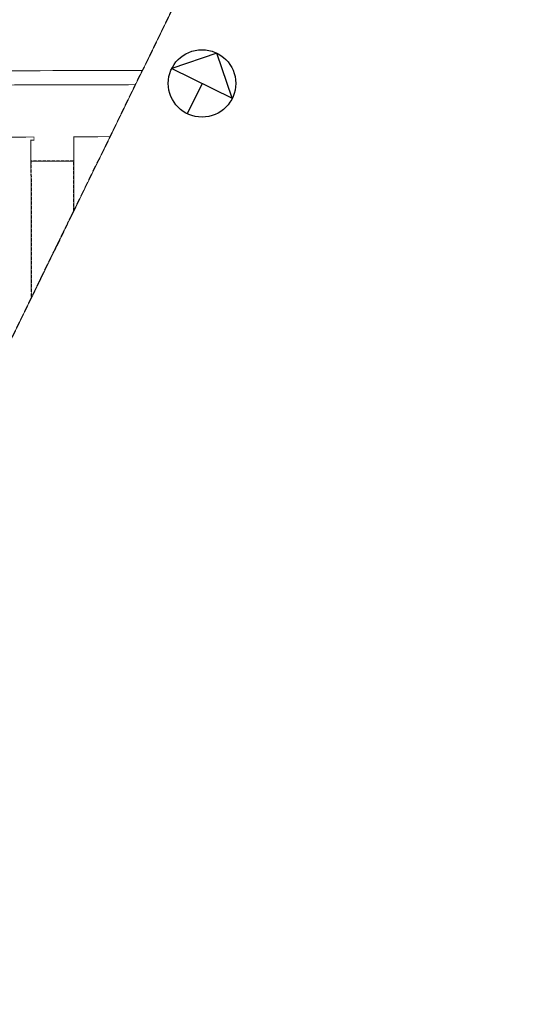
# Model space of a CAD drawing. Header units: millimetres. Extents: x -111114 to 169936, y -100721 to 166853.
# Tile 7 of 10: x 103255 to 156460, y -100654 to 1515. Entities that reach past the tile are written whole.
import ezdxf

# ---------------------------------------------------------------- set-up
doc = ezdxf.new("R2010")
doc.units = ezdxf.units.MM
doc.header["$LTSCALE"] = 100
doc.linetypes.add('HIDDEN', pattern=[9.525, 6.35, -3.175])
doc.linetypes.add('HIDDEN2', pattern=[4.7625, 3.175, -1.5875])
for name, color, linetype in [('T--L9020_PAND', 1, 'Continuous'), ('T--L9033_SCHEIDING', 14, 'FENCELINE1'), ('T--L9041_ONBEGROEID', 15, 'HIDDEN2'), ('T--L9041_WEGDEEL', 8, 'Continuous'), ('X--L$5--_NOORDPIJL', 8, 'Continuous'), ('X--T$7--_RASTERVERDELING', 8, 'HIDDEN')]:
    doc.layers.add(name, color=color, linetype=linetype)
doc.linetypes.add('FENCELINE1', pattern='A,6.35,-2.54,[133,ltypeshp.shx,S=2.54,R=0,X=-2.54,Y=0],-2.54,25.4', length=36.83)

# ---------------------------------------------------------------- blocks, each defined once
blk = doc.blocks.new('NOORDPIJL')
at = {"flags": 128}
for points in [[(-5000, 0), (5000, 0), (0, 5000), (-5000, 0)], [(0, 0), (0, -5000)]]:
    blk.add_lwpolyline(points, dxfattribs=at)
blk.add_circle((0, 0), 5000)

msp = doc.modelspace()

# ---------------------------------------------------------------- linework, layer by layer
at = {"layer": 'T--L9020_PAND', "const_width": 100, "flags": 128}
for points in [[(88929, -32162), (102132, -32127), (104464, -27355), (104425, -13180), (104420, -10978), (104739, -10977), (104739, -10657), (88871, -10700), (88879, -13220), (88929, -32162)], [(112641, -10623), (108860, -10628), (108863, -13148), (108870, -18340), (112641, -10623)]]:
    msp.add_lwpolyline(points, dxfattribs=at)
at = {"layer": 'T--L9033_SCHEIDING', "const_width": 25, "flags": 128}
msp.add_lwpolyline([(108863, -13148), (104425, -13180)], dxfattribs=at)
at = {"layer": 'T--L9041_ONBEGROEID', "flags": 128}
msp.add_lwpolyline([(108870, -18340), (108863, -13148), (104425, -13180), (104464, -27355), (108870, -18340)], dxfattribs=at)
at = {"layer": 'T--L9041_WEGDEEL', "const_width": 100, "flags": 128}
for points in [[(13956, -4029), (15181, -4041), (116003, -3745), (119434, 3276), (101135, 3225), (101094, 3225), (93735, 3198), (87880, 3176), (16473, 2913), (16017, 2884), (15565, 2955)], [(16607, -5511), (17929, -5480), (115279, -5227), (116003, -3745), (15181, -4041)], [(88871, -10700), (104739, -10657), (104739, -10977), (104420, -10978), (104425, -13180), (108863, -13148), (108860, -10628), (112641, -10623), (115279, -5227), (17929, -5480)]]:
    msp.add_lwpolyline(points, dxfattribs=at)
at = {"layer": 'X--T$7--_RASTERVERDELING', "flags": 128}
msp.add_lwpolyline([(-111047, -12835), (68641, -100654), (156460, 79034), (-23228, 166853), (-111047, -12835)], dxfattribs=at)

# ---------------------------------------------------------------- block references
at = {"layer": 'X--L$5--_NOORDPIJL', "xscale": 0.7, "yscale": 0.7, "zscale": 0.7, "rotation": 333.953832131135}
msp.add_blockref('NOORDPIJL', (122179, -5099), dxfattribs=at)

doc.saveas('drawing.dxf')
